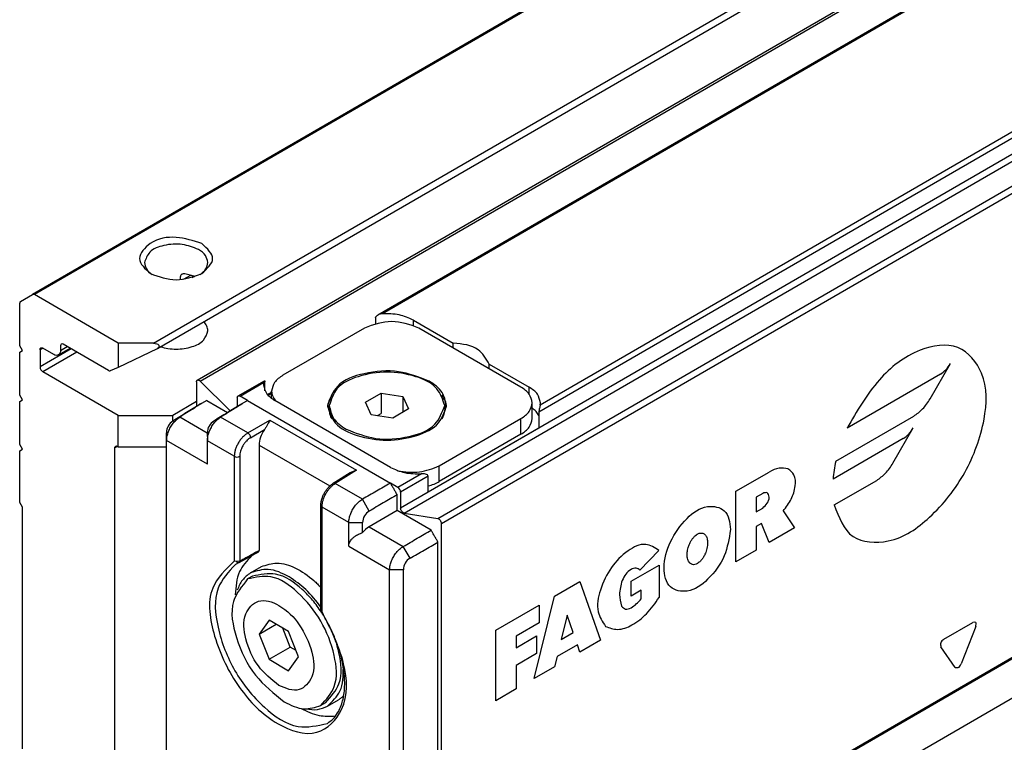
# Model space of a CAD drawing. Header units: millimetres. Extents: x -418 to 2750, y -1084 to 1393.
# Tile 36 of 74: x 643 to 694, y -1051 to -1013. Entities that reach past the tile are written whole.
import ezdxf

# ---------------------------------------------------------------- set-up
doc = ezdxf.new("R2010")
doc.units = ezdxf.units.MM

# ---------------------------------------------------------------- blocks, each defined once
blk = doc.blocks.new('SOPORTE_SV2__33', base_point=(642.979, -1059.215))
at = {"color": 3, "linetype": 'Continuous'}
for p, q in [((649.943, -1029.934), (1085.269, -777.988)), ((686.432, -1002.636), (643.644, -1027.4)), ((686.336, -1002.759), (643.744, -1027.41)), ((651.5, -1026.611), (651.867, -1026.399)), ((644.181, -1030.191), (644.039, -1030.272)), ((645.66, -1030.231), (644.039, -1031.169)), ((645.1, -1030.315), (645.452, -1030.111)), ((645.942, -1030.395), (644.181, -1031.414)), ((648.07, -1035.296), (647.928, -1035.377))]:
    blk.add_line(p, q, dxfattribs=at)
at = {"color": 7, "linetype": 'Continuous'}
for p, q in [((650.143, -1030.212), (1084.796, -778.645)), ((651.331, -1026.627), (651.331, -1026.464)), ((651.942, -1026.524), (652.049, -1026.462)), ((643.02, -1027.759), (643.644, -1027.4)), ((648.105, -1029.934), (643.744, -1027.41)), ((642.979, -1030.066), (642.979, -1027.85)), ((643.12, -1030.311), (642.979, -1030.066)), ((642.979, -1030.392), (643.12, -1030.311)), ((644.039, -1030.272), (644.039, -1031.169)), ((644.746, -1030.518), (644.181, -1030.191)), ((644.997, -1030.543), (645.598, -1030.196)), ((645.1, -1030.071), (645.1, -1030.315)), ((647.592, -1031.349), (645.241, -1029.989)), ((648.105, -1029.934), (648.105, -1031.199)), ((649.943, -1029.934), (648.105, -1029.934)), ((650.125, -1030.222), (648.105, -1031.199)), ((642.979, -1032.635), (642.979, -1030.392)), ((648.105, -1031.199), (647.682, -1031.364)), ((648.105, -1033.685), (644.181, -1031.414)), ((643.12, -1032.88), (642.979, -1032.635)), ((642.979, -1032.961), (643.12, -1032.88)), ((642.979, -1035.204), (642.979, -1032.961)), ((652.171, -1032.969), (650.934, -1033.685)), ((648.105, -1035.316), (648.105, -1033.685)), ((648.105, -1033.685), (650.934, -1033.685)), ((650.934, -1033.988), (650.934, -1033.685)), ((643.12, -1035.448), (642.979, -1035.204)), ((647.928, -1053.807), (647.928, -1035.377)), ((648.07, -1035.296), (648.105, -1035.316)), ((648.105, -1035.316), (650.611, -1035.316)), ((642.979, -1035.53), (643.12, -1035.448)), ((642.979, -1038.221), (642.979, -1035.53)), ((643.12, -1038.466), (642.979, -1038.221)), ((643.12, -1051.024), (643.12, -1038.466))]:
    blk.add_line(p, q, dxfattribs=at)
for centre, radius, start, end in [((644.322, -1031.169), 0.283, 180.0306, 239.9695), ((647.652, -1031.263), 0.106, 235.127, 286.8023)]:
    blk.add_arc(centre, radius, start, end, dxfattribs=at)
for points, knots in [([(652.454, -1024.757), (652.009, -1024.614), (651.121, -1024.328), (649.861, -1024.519), (648.938, -1025.566), (649.494, -1026.065), (649.772, -1026.315)], [0, 0, 0, 0, 1.383236, 2.765803, 3.721655, 4.680409, 4.680409, 4.680409, 4.680409]), ([(652.277, -1025.063), (651.998, -1024.955), (651.418, -1024.728), (650.53, -1024.808), (649.71, -1025.084), (649.534, -1025.544), (649.46, -1025.739)], [0, 0, 0, 0, 0.884332, 1.839193, 2.658943, 3.257962, 3.257962, 3.257962, 3.257962]), ([(652.76, -1025.739), (652.731, -1025.608), (652.666, -1025.319), (652.415, -1025.154), (652.277, -1025.063)], [0, 0, 0, 0, 0.3864353, 0.8596324, 0.8596324, 0.8596324, 0.8596324]), ([(652.449, -1026.315), (652.729, -1026.056), (653.289, -1025.538), (652.732, -1025.017), (652.454, -1024.757)], [0, 0, 0, 0, 0.959582, 1.917227, 1.917227, 1.917227, 1.917227]), ([(649.46, -1025.739), (649.484, -1025.857), (649.537, -1026.118), (649.75, -1026.278), (649.866, -1026.366)], [0, 0, 0, 0, 0.3515742, 0.7707547, 0.7707547, 0.7707547, 0.7707547]), ([(652.354, -1026.366), (652.471, -1026.278), (652.684, -1026.118), (652.737, -1025.857), (652.76, -1025.739)], [0, 0, 0, 0, 0.4191805, 0.7707547, 0.7707547, 0.7707547, 0.7707547]), ([(651.565, -1026.329), (651.537, -1026.327), (651.483, -1026.323), (651.408, -1026.347), (651.346, -1026.393), (651.336, -1026.441), (651.331, -1026.464)], [0, 0, 0, 0, 0.0833404, 0.1596423, 0.2339038, 0.3015299, 0.3015299, 0.3015299, 0.3015299]), ([(652.088, -1026.478), (652.006, -1026.446), (651.836, -1026.381), (651.658, -1026.347), (651.565, -1026.329)], [0, 0, 0, 0, 0.262115, 0.5445453, 0.5445453, 0.5445453, 0.5445453]), ([(643.02, -1027.759), (643.008, -1027.77), (642.982, -1027.794), (642.98, -1027.83), (642.979, -1027.85)], [0, 0, 0, 0, 0.0467462, 0.1038515, 0.1038515, 0.1038515, 0.1038515]), ([(643.744, -1027.41), (643.727, -1027.401), (643.694, -1027.385), (643.66, -1027.395), (643.644, -1027.4)], [0, 0, 0, 0, 0.0573272, 0.1040441, 0.1040441, 0.1040441, 0.1040441]), ([(650.304, -1030.119), (650.431, -1030.153), (650.695, -1030.224), (651.252, -1030.26), (651.889, -1030.164), (652.57, -1029.86), (652.702, -1029.461), (652.76, -1029.286)], [0, 0, 0, 0, 0.393099, 0.817655, 1.66033, 2.344422, 2.876379, 2.876379, 2.876379, 2.876379]), ([(652.76, -1029.286), (652.749, -1029.202), (652.726, -1029.026), (652.611, -1028.891), (652.55, -1028.819)], [0, 0, 0, 0, 0.2479843, 0.5215294, 0.5215294, 0.5215294, 0.5215294]), ([(644.039, -1030.272), (644.04, -1030.252), (644.042, -1030.216), (644.069, -1030.192), (644.081, -1030.181)], [0, 0, 0, 0, 0.0570879, 0.1036576, 0.1036576, 0.1036576, 0.1036576]), ([(644.081, -1030.181), (644.096, -1030.176), (644.13, -1030.165), (644.163, -1030.182), (644.181, -1030.191)], [0, 0, 0, 0, 0.0468022, 0.1042475, 0.1042475, 0.1042475, 0.1042475]), ([(645.1, -1030.315), (645.097, -1030.365), (645.092, -1030.455), (645.026, -1030.516), (644.997, -1030.543)], [0, 0, 0, 0, 0.1427199, 0.2591441, 0.2591441, 0.2591441, 0.2591441]), ([(645.241, -1029.989), (645.203, -1029.977), (645.127, -1029.954), (645.109, -1030.032), (645.1, -1030.071)], [0, 0, 0, 0, 0.1004866, 0.2007694, 0.2007694, 0.2007694, 0.2007694]), ([(649.943, -1029.934), (649.996, -1029.939), (650.091, -1029.948), (650.211, -1030.014), (650.238, -1030.143), (650.177, -1030.188), (650.143, -1030.212)], [0, 0, 0, 0, 0.159406, 0.2866763, 0.3822202, 0.4958884, 0.4958884, 0.4958884, 0.4958884]), ([(644.997, -1030.543), (644.958, -1030.555), (644.872, -1030.582), (644.791, -1030.541), (644.746, -1030.518)], [0, 0, 0, 0, 0.1170056, 0.2606188, 0.2606188, 0.2606188, 0.2606188]), ([(647.928, -1035.377), (647.93, -1035.357), (647.932, -1035.321), (647.958, -1035.297), (647.97, -1035.286)], [0, 0, 0, 0, 0.0570879, 0.1036576, 0.1036576, 0.1036576, 0.1036576]), ([(647.97, -1035.286), (647.985, -1035.281), (648.019, -1035.27), (648.052, -1035.287), (648.07, -1035.296)], [0, 0, 0, 0, 0.0468022, 0.1042475, 0.1042475, 0.1042475, 0.1042475])]:
    blk.add_open_spline(points, degree=3, knots=knots, dxfattribs=at)
for points in [[(649.772, -1026.315), (650.218, -1026.475), (651.11, -1026.794), (652.003, -1026.475), (652.449, -1026.315)], [(650.143, -1030.212), (650.14, -1030.214), (650.134, -1030.217), (650.128, -1030.221), (650.125, -1030.222)]]:
    blk.add_open_spline(points, degree=3, dxfattribs=at)
blk = doc.blocks.new('REGLA_SV2-2040__34', base_point=(650.611, -1064.371))
at = {"color": 7, "linetype": 'Continuous'}
for p, q in [((2159.575, -161.481), (661.593, -1028.475)), ((2177.359, -188.148), (664.858, -1063.545)), ((652.212, -1031.852), (688.889, -1010.624)), ((663.449, -1028.738), (665.519, -1029.935)), ((660.904, -1029.146), (656.661, -1031.602)), ((669.036, -1032.216), (663.732, -1029.146)), ((665.519, -1030.18), (665.519, -1029.935)), ((667.39, -1031.263), (667.39, -1031.018)), ((667.39, -1031.018), (669.46, -1032.216)), ((652.171, -1031.943), (652.171, -1033.22)), ((652.361, -1031.9), (653.919, -1033.456)), ((654.334, -1032.677), (655.701, -1031.886)), ((655.661, -1031.976), (655.651, -1032.093)), ((654.292, -1032.768), (654.292, -1033.225)), ((654.823, -1032.912), (654.434, -1032.687)), ((656.075, -1032.552), (655.9, -1032.653)), ((656.075, -1032.806), (656.075, -1032.42)), ((660.955, -1033.004), (661.772, -1032.532)), ((661.772, -1032.532), (661.772, -1033.592)), ((661.772, -1032.532), (662.887, -1032.705)), ((662.887, -1032.705), (662.887, -1033.523)), ((662.887, -1032.705), (663.186, -1033.35)), ((652.701, -1032.907), (653.789, -1033.537)), ((662.247, -1036.391), (656.237, -1032.912)), ((659.071, -1033.34), (659.071, -1033.177)), ((661.254, -1033.65), (660.955, -1033.004)), ((663.186, -1033.35), (662.369, -1033.823)), ((665.071, -1033.34), (665.071, -1033.177)), ((669.621, -1033.85), (669.621, -1033.034)), ((670.035, -1033.152), (670.046, -1033.035)), ((662.369, -1033.823), (661.254, -1033.65)), ((661.583, -1033.701), (661.772, -1033.592)), ((664.793, -1036.308), (669.036, -1033.853)), ((664.214, -1037.663), (669.968, -1034.333)), ((650.617, -1035.001), (650.611, -1034.588)), ((652.732, -1034.592), (652.738, -1035.005)), ((669.036, -1034.668), (664.793, -1037.124)), ((650.617, -1056.554), (650.617, -1035.001)), ((655.424, -1035.227), (655.424, -1040.704)), ((660.15, -1036.679), (659.276, -1037.221)), ((662.636, -1037.434), (662.247, -1037.209)), ((662.601, -1038.637), (662.601, -1037.822)), ((662.778, -1037.679), (662.778, -1038.506)), ((658.635, -1043.816), (658.635, -1038.37)), ((662.601, -1038.637), (661.149, -1039.477)), ((664.369, -1039.66), (662.601, -1038.637)), ((662.967, -1038.769), (664.709, -1039.046)), ((664.899, -1063.454), (664.899, -1039.31)), ((664.722, -1062.698), (664.722, -1040.273)), ((654.273, -1041.292), (654.134, -1041.258)), ((654.35, -1041.361), (654.191, -1041.437)), ((654.307, -1041.339), (654.273, -1041.292)), ((654.307, -1041.339), (654.401, -1041.32)), ((654.976, -1041.877), (655.541, -1041.55)), ((655.076, -1042.05), (654.828, -1042.193)), ((655.939, -1044.331), (655.428, -1045.055)), ((655.428, -1045.055), (656.309, -1044.546)), ((656.959, -1044.922), (655.939, -1044.331)), ((655.428, -1045.055), (655.939, -1046.37)), ((657.035, -1045.736), (656.649, -1044.742)), ((657.47, -1046.237), (656.959, -1044.922)), ((655.939, -1046.37), (657.035, -1045.736)), ((657.345, -1045.915), (657.035, -1045.736)), ((655.939, -1046.37), (656.959, -1046.961)), ((656.959, -1046.961), (657.47, -1046.237)), ((658.883, -1048.628), (658.635, -1048.771)), ((658.983, -1048.801), (659.549, -1048.474))]:
    blk.add_line(p, q, dxfattribs=at)
at = {"color": 3, "linetype": 'Continuous'}
for p, q in [((2159.536, -161.572), (661.833, -1028.404)), ((2175.279, -163.109), (662.778, -1038.506)), ((662.967, -1038.769), (2175.469, -163.372)), ((664.709, -1039.046), (2177.211, -163.649)), ((664.899, -1039.31), (2177.4, -163.912)), ((2167.739, -166.319), (670.035, -1033.152)), ((2168.089, -166.443), (669.968, -1033.518)), ((2177.4, -188.057), (664.899, -1063.454)), ((652.361, -1031.9), (688.961, -1010.716)), ((663.449, -1029.01), (663.449, -1028.738)), ((690.304, -1032.83), (691.363, -1030.994)), ((690.843, -1031.544), (685.99, -1034.353)), ((654.434, -1032.687), (655.661, -1031.976)), ((669.46, -1032.578), (669.46, -1032.216)), ((656.075, -1032.497), (655.868, -1032.617)), ((654.823, -1032.912), (662.247, -1037.209)), ((651.3, -1033.776), (650.948, -1033.978)), ((652.732, -1034.605), (651.3, -1033.776)), ((653.421, -1033.781), (653.07, -1033.983)), ((654.838, -1034.601), (653.421, -1033.781)), ((669.036, -1034.668), (669.036, -1033.853)), ((685.403, -1036.07), (689.459, -1033.722)), ((654.838, -1034.601), (655.989, -1033.935)), ((655.989, -1033.935), (660.49, -1036.54)), ((688.374, -1036.173), (689.433, -1034.337)), ((654.98, -1034.846), (655.702, -1034.428)), ((688.913, -1034.887), (685.258, -1037.003)), ((652.738, -1036.228), (650.617, -1035.001)), ((654.134, -1035.813), (652.738, -1035.005)), ((655.424, -1035.227), (659.102, -1037.356)), ((654.134, -1035.813), (654.134, -1041.258)), ((654.414, -1035.814), (654.414, -1041.259)), ((664.793, -1037.124), (664.793, -1036.308)), ((660.49, -1036.54), (659.379, -1037.229)), ((663.864, -1036.724), (662.636, -1037.434)), ((664.214, -1036.848), (662.778, -1037.679)), ((680.208, -1037.631), (681.933, -1036.632)), ((660.796, -1038.049), (659.379, -1037.229)), ((685.319, -1038.344), (687.529, -1037.065)), ((680.208, -1041.302), (680.208, -1037.631)), ((681.601, -1037.742), (681.269, -1037.934)), ((681.269, -1037.934), (681.269, -1038.699)), ((658.694, -1043.897), (658.694, -1038.452)), ((660.089, -1039.26), (658.694, -1038.452)), ((661.152, -1038.66), (660.796, -1038.049)), ((681.269, -1038.699), (681.601, -1038.507)), ((682.668, -1038.655), (683.258, -1039.537)), ((660.089, -1039.26), (660.802, -1039.263)), ((661.149, -1039.477), (662.917, -1040.5)), ((681.535, -1039.311), (681.269, -1039.464)), ((681.269, -1039.464), (681.269, -1040.688)), ((681.933, -1040.304), (681.535, -1039.311)), ((683.258, -1039.537), (681.933, -1040.304)), ((660.089, -1040.483), (662.21, -1041.711)), ((663.273, -1041.111), (662.917, -1040.5)), ((676.211, -1040.709), (675.22, -1041.742)), ((681.269, -1040.688), (680.208, -1041.302)), ((654.414, -1041.259), (654.273, -1041.292)), ((654.401, -1041.32), (654.414, -1041.259)), ((674.76, -1042.314), (676.219, -1041.469)), ((676.219, -1041.469), (676.219, -1043.152)), ((662.924, -1041.714), (662.21, -1041.711)), ((670.778, -1043.088), (672.105, -1042.321)), ((672.105, -1042.321), (673.166, -1045.378)), ((674.76, -1043.079), (674.76, -1042.314)), ((669.717, -1047.375), (670.778, -1043.088)), ((675.291, -1042.772), (674.76, -1043.079)), ((675.291, -1043.231), (675.291, -1042.772)), ((667.727, -1044.854), (669.982, -1043.549)), ((669.982, -1043.549), (669.982, -1044.467)), ((671.441, -1044.082), (671.132, -1045.332)), ((671.751, -1044.973), (671.441, -1044.082)), ((669.982, -1044.467), (668.788, -1045.158)), ((691.015, -1045.322), (692.524, -1044.449)), ((667.727, -1048.526), (667.727, -1044.854)), ((668.788, -1045.77), (669.849, -1045.156)), ((668.788, -1045.158), (668.788, -1045.77)), ((669.849, -1045.156), (669.849, -1046.074)), ((671.132, -1045.332), (671.751, -1044.973)), ((692.677, -1044.666), (691.922, -1046.61)), ((671.972, -1045.61), (670.911, -1046.225)), ((672.105, -1045.993), (671.972, -1045.61)), ((673.166, -1045.378), (672.105, -1045.993)), ((669.849, -1046.074), (668.788, -1046.688)), ((691.616, -1046.787), (690.861, -1045.717)), ((668.788, -1046.688), (668.788, -1047.912)), ((670.911, -1046.225), (670.778, -1046.76)), ((670.778, -1046.76), (669.717, -1047.375)), ((668.788, -1047.912), (667.727, -1048.526))]:
    blk.add_line(p, q, dxfattribs=at)
at = {"color": 7, "linetype": 'Continuous'}
for centre, radius, start, end in [((661.862, -1028.945), 0.541, 93.0856, 119.78), ((651.332, -1034.589), 0.721, 122.1502, 179.9256), ((653.454, -1034.593), 0.721, 122.1492, 179.9268), ((660.758, -1037.683), 1.174, 103.1814, 121.2174), ((662.495, -1037.679), 0.283, 0.03, 59.9726), ((661.504, -1039.267), 0.702, 120.1425, 179.6555), ((661.816, -1040.591), 1.298, 120.9036, 141.3587), ((663.626, -1041.718), 0.702, 120.1435, 179.6542)]:
    blk.add_arc(centre, radius, start, end, dxfattribs=at)
at = {"color": 3, "linetype": 'Continuous'}
for centre, radius, start, end in [((654.689, -1034.85), 0.291, 0.9202, 59.0799), ((654.275, -1035.567), 0.284, 240.0791, 299.3422), ((692.085, -1037.587), 6.852, 167.2099, 175.1118)]:
    blk.add_arc(centre, radius, start, end, dxfattribs=at)
at = {"color": 7, "linetype": 'Continuous'}
for points, knots in [([(661.482, -1028.607), (661.483, -1028.601), (661.484, -1028.587), (661.495, -1028.56), (661.517, -1028.533), (661.55, -1028.502), (661.577, -1028.486), (661.593, -1028.475)], [0, 0, 0, 0, 0.0161355, 0.0436323, 0.0854575, 0.1197795, 0.1788149, 0.1788149, 0.1788149, 0.1788149]), ([(663.449, -1028.738), (663.205, -1028.63), (662.691, -1028.403), (662.128, -1028.404), (661.833, -1028.404)], [0, 0, 0, 0, 0.791588, 1.666828, 1.666828, 1.666828, 1.666828]), ([(667.39, -1031.018), (667.219, -1030.735), (666.807, -1030.051), (665.995, -1029.978), (665.519, -1029.935)], [0, 0, 0, 0, 0.94613, 2.278226, 2.278226, 2.278226, 2.278226]), ([(664.263, -1031.909), (663.738, -1031.704), (662.648, -1031.279), (660.98, -1031.429), (659.439, -1031.947), (659.11, -1032.812), (658.971, -1033.177)], [0, 0, 0, 0, 1.661471, 3.455453, 4.99559, 6.12102, 6.12102, 6.12102, 6.12102]), ([(652.171, -1031.943), (652.172, -1031.923), (652.174, -1031.887), (652.2, -1031.863), (652.212, -1031.852)], [0, 0, 0, 0, 0.0570879, 0.1036576, 0.1036576, 0.1036576, 0.1036576]), ([(652.212, -1031.852), (652.236, -1031.847), (652.293, -1031.837), (652.336, -1031.877), (652.361, -1031.9)], [0, 0, 0, 0, 0.0695574, 0.1640678, 0.1640678, 0.1640678, 0.1640678]), ([(656.661, -1031.602), (656.494, -1031.712), (656.19, -1031.911), (656.111, -1032.262), (656.075, -1032.42)], [0, 0, 0, 0, 0.573572, 1.041979, 1.041979, 1.041979, 1.041979]), ([(665.071, -1033.177), (664.967, -1032.863), (664.727, -1032.132), (663.487, -1031.581), (662.071, -1031.365), (660.654, -1031.581), (659.414, -1032.132), (659.174, -1032.863), (659.071, -1033.177)], [0, 0, 0, 0, 0.956691, 2.225392, 3.743318, 5.261244, 6.529945, 7.486636, 7.486636, 7.486636, 7.486636]), ([(655.651, -1032.093), (655.687, -1032.251), (655.766, -1032.602), (656.07, -1032.802), (656.237, -1032.912)], [0, 0, 0, 0, 0.468406, 1.041979, 1.041979, 1.041979, 1.041979]), ([(655.661, -1031.976), (655.663, -1031.967), (655.667, -1031.947), (655.676, -1031.918), (655.689, -1031.898), (655.698, -1031.889), (655.701, -1031.886)], [0, 0, 0, 0, 0.0290335, 0.0618154, 0.0878657, 0.1004797, 0.1004797, 0.1004797, 0.1004797]), ([(655.701, -1031.886), (655.703, -1031.885), (655.707, -1031.884), (655.723, -1031.879), (655.727, -1031.912), (655.728, -1031.929), (655.729, -1031.937)], [0, 0, 0, 0, 0.00678221, 0.01356443, 0.04625814, 0.07032487, 0.07032487, 0.07032487, 0.07032487]), ([(655.729, -1032.413), (655.729, -1032.402), (655.729, -1032.379), (655.729, -1032.288), (655.729, -1032.14), (655.729, -1032.005), (655.729, -1031.937)], [0, 0, 0, 0, 0.0345154, 0.0690307, 0.2729026, 0.4767745, 0.4767745, 0.4767745, 0.4767745]), ([(665.171, -1033.177), (665.115, -1032.933), (664.992, -1032.388), (664.522, -1032.079), (664.263, -1031.909)], [0, 0, 0, 0, 0.72603, 1.615067, 1.615067, 1.615067, 1.615067]), ([(669.621, -1033.034), (669.586, -1032.876), (669.506, -1032.525), (669.203, -1032.325), (669.036, -1032.216)], [0, 0, 0, 0, 0.468406, 1.041979, 1.041979, 1.041979, 1.041979]), ([(670.046, -1033.035), (670.01, -1032.877), (669.931, -1032.526), (669.627, -1032.326), (669.46, -1032.216)], [0, 0, 0, 0, 0.468406, 1.041979, 1.041979, 1.041979, 1.041979]), ([(654.292, -1032.768), (654.293, -1032.748), (654.296, -1032.712), (654.322, -1032.688), (654.334, -1032.677)], [0, 0, 0, 0, 0.0570879, 0.1036576, 0.1036576, 0.1036576, 0.1036576]), ([(654.334, -1032.677), (654.349, -1032.672), (654.383, -1032.661), (654.416, -1032.678), (654.434, -1032.687)], [0, 0, 0, 0, 0.0468022, 0.1042475, 0.1042475, 0.1042475, 0.1042475]), ([(656.075, -1032.42), (656.086, -1032.513), (656.109, -1032.707), (656.229, -1032.863), (656.291, -1032.943)], [0, 0, 0, 0, 0.2757596, 0.5755628, 0.5755628, 0.5755628, 0.5755628]), ([(659.222, -1032.633), (659.157, -1032.731), (659.03, -1032.922), (658.992, -1033.149), (658.974, -1033.259)], [0, 0, 0, 0, 0.3494289, 0.6804339, 0.6804339, 0.6804339, 0.6804339]), ([(665.167, -1033.259), (665.149, -1033.149), (665.111, -1032.923), (664.985, -1032.731), (664.919, -1032.633)], [0, 0, 0, 0, 0.3296041, 0.680465, 0.680465, 0.680465, 0.680465]), ([(652.348, -1033.111), (652.232, -1033.182), (652, -1033.326), (651.651, -1033.542), (651.3, -1033.76), (651.066, -1033.905), (650.948, -1033.978)], [0, 0, 0, 0, 0.408701, 0.817402, 1.232907, 1.64645, 1.64645, 1.64645, 1.64645]), ([(652.463, -1033.055), (652.387, -1033.102), (652.235, -1033.197), (651.965, -1033.364), (651.653, -1033.557), (651.418, -1033.703), (651.3, -1033.776)], [0, 0, 0, 0, 0.268595, 0.537191, 0.953023, 1.36886, 1.36886, 1.36886, 1.36886]), ([(652.463, -1033.055), (652.443, -1033.063), (652.403, -1033.078), (652.366, -1033.1), (652.348, -1033.111)], [0, 0, 0, 0, 0.0645157, 0.1282855, 0.1282855, 0.1282855, 0.1282855]), ([(654.469, -1033.115), (654.353, -1033.187), (654.122, -1033.33), (653.772, -1033.547), (653.422, -1033.764), (653.187, -1033.91), (653.07, -1033.983)], [0, 0, 0, 0, 0.408701, 0.817402, 1.232907, 1.64645, 1.64645, 1.64645, 1.64645]), ([(654.585, -1033.06), (654.508, -1033.107), (654.356, -1033.201), (654.086, -1033.368), (653.775, -1033.562), (653.539, -1033.708), (653.421, -1033.781)], [0, 0, 0, 0, 0.268595, 0.537191, 0.953023, 1.36886, 1.36886, 1.36886, 1.36886]), ([(654.585, -1033.06), (654.564, -1033.067), (654.524, -1033.083), (654.488, -1033.104), (654.469, -1033.115)], [0, 0, 0, 0, 0.0645157, 0.1282855, 0.1282855, 0.1282855, 0.1282855]), ([(658.971, -1033.177), (659.077, -1033.502), (659.326, -1034.257), (660.607, -1034.827), (662.071, -1035.05), (663.534, -1034.827), (664.815, -1034.257), (665.064, -1033.502), (665.171, -1033.177)], [0, 0, 0, 0, 0.988581, 2.299572, 3.868095, 5.436619, 6.74761, 7.736191, 7.736191, 7.736191, 7.736191]), ([(659.071, -1033.177), (659.124, -1033.414), (659.243, -1033.941), (659.698, -1034.24), (659.949, -1034.405)], [0, 0, 0, 0, 0.70261, 1.562968, 1.562968, 1.562968, 1.562968]), ([(659.222, -1033.885), (659.178, -1033.798), (659.092, -1033.626), (659.078, -1033.434), (659.071, -1033.34)], [0, 0, 0, 0, 0.2905101, 0.5703033, 0.5703033, 0.5703033, 0.5703033]), ([(659.949, -1034.405), (660.457, -1034.603), (661.512, -1035.014), (663.125, -1034.869), (664.617, -1034.368), (664.936, -1033.531), (665.071, -1033.177)], [0, 0, 0, 0, 1.607876, 3.343987, 4.834442, 5.923568, 5.923568, 5.923568, 5.923568]), ([(665.071, -1033.34), (665.063, -1033.434), (665.049, -1033.626), (664.963, -1033.798), (664.919, -1033.885)], [0, 0, 0, 0, 0.279806, 0.5703085, 0.5703085, 0.5703085, 0.5703085]), ([(669.036, -1033.853), (669.203, -1033.743), (669.506, -1033.543), (669.586, -1033.192), (669.621, -1033.034)], [0, 0, 0, 0, 0.573572, 1.041979, 1.041979, 1.041979, 1.041979]), ([(669.968, -1033.693), (669.924, -1033.622), (669.833, -1033.47), (669.694, -1033.359), (669.621, -1033.3)], [0, 0, 0, 0, 0.2489913, 0.5274307, 0.5274307, 0.5274307, 0.5274307]), ([(670.035, -1033.152), (670.03, -1033.179), (670.02, -1033.232), (670, -1033.323), (669.977, -1033.418), (669.971, -1033.487), (669.968, -1033.518)], [0, 0, 0, 0, 0.0824598, 0.1631308, 0.2800658, 0.3724617, 0.3724617, 0.3724617, 0.3724617]), ([(650.617, -1035.001), (650.619, -1034.961), (650.621, -1034.879), (650.649, -1034.72), (650.709, -1034.524), (650.814, -1034.302), (650.949, -1034.097), (651.084, -1033.945), (651.203, -1033.841), (651.268, -1033.797), (651.3, -1033.776)], [0, 0, 0, 0, 0.118568, 0.244947, 0.483476, 0.732085, 0.979995, 1.217224, 1.338664, 1.452747, 1.452747, 1.452747, 1.452747]), ([(652.738, -1035.005), (652.74, -1034.966), (652.743, -1034.884), (652.77, -1034.725), (652.83, -1034.528), (652.936, -1034.306), (653.07, -1034.101), (653.205, -1033.95), (653.324, -1033.846), (653.389, -1033.802), (653.421, -1033.781)], [0, 0, 0, 0, 0.118568, 0.244947, 0.483476, 0.732085, 0.979995, 1.217224, 1.338664, 1.452747, 1.452747, 1.452747, 1.452747]), ([(669.036, -1034.668), (669.203, -1034.558), (669.506, -1034.359), (669.586, -1034.007), (669.621, -1033.85)], [0, 0, 0, 0, 0.573572, 1.041979, 1.041979, 1.041979, 1.041979]), ([(655.989, -1033.935), (655.967, -1033.97), (655.922, -1034.042), (655.856, -1034.164), (655.786, -1034.296), (655.729, -1034.385), (655.702, -1034.428)], [0, 0, 0, 0, 0.1232851, 0.255547, 0.4171181, 0.5711205, 0.5711205, 0.5711205, 0.5711205]), ([(655.702, -1034.428), (655.623, -1034.558), (655.472, -1034.804), (655.439, -1035.091), (655.424, -1035.227)], [0, 0, 0, 0, 0.4491781, 0.8550922, 0.8550922, 0.8550922, 0.8550922]), ([(652.738, -1036.228), (652.738, -1036.127), (652.738, -1035.923), (652.738, -1035.617), (652.738, -1035.311), (652.738, -1035.107), (652.738, -1035.005)], [0, 0, 0, 0, 0.305808, 0.611616, 0.917424, 1.223231, 1.223231, 1.223231, 1.223231]), ([(662.247, -1036.391), (662.491, -1036.498), (663.006, -1036.725), (663.568, -1036.724), (663.864, -1036.724)], [0, 0, 0, 0, 0.791588, 1.666828, 1.666828, 1.666828, 1.666828]), ([(662.625, -1036.562), (663.007, -1036.617), (663.754, -1036.725), (664.452, -1036.445), (664.793, -1036.308)], [0, 0, 0, 0, 1.137157, 2.217641, 2.217641, 2.217641, 2.217641]), ([(664.214, -1036.848), (664.203, -1036.824), (664.177, -1036.766), (664.076, -1036.74), (663.973, -1036.721), (663.901, -1036.723), (663.864, -1036.724)], [0, 0, 0, 0, 0.076293, 0.183125, 0.285862, 0.3966881, 0.3966881, 0.3966881, 0.3966881]), ([(658.635, -1038.345), (658.639, -1038.299), (658.646, -1038.194), (658.682, -1038.037), (658.741, -1037.875), (658.817, -1037.718), (658.912, -1037.569), (659.017, -1037.436), (659.132, -1037.324), (659.214, -1037.264), (659.254, -1037.235)], [0, 0, 0, 0, 0.138438, 0.313458, 0.480893, 0.65648, 0.834521, 1.009443, 1.164666, 1.313746, 1.313746, 1.313746, 1.313746]), ([(659.254, -1037.235), (659.254, -1037.234), (659.258, -1037.232), (659.262, -1037.229), (659.269, -1037.225), (659.273, -1037.223), (659.276, -1037.221)], [0, 0, 0, 0, 0.00160905, 0.01287239, 0.01450569, 0.0259388, 0.0259388, 0.0259388, 0.0259388]), ([(662.247, -1037.209), (662.127, -1037.278), (661.888, -1037.417), (661.526, -1037.627), (661.162, -1037.837), (660.918, -1037.978), (660.796, -1038.049)], [0, 0, 0, 0, 0.415619, 0.831237, 1.254106, 1.676971, 1.676971, 1.676971, 1.676971]), ([(664.214, -1037.357), (664.317, -1037.327), (664.517, -1037.268), (664.702, -1037.171), (664.793, -1037.124)], [0, 0, 0, 0, 0.3193034, 0.6252407, 0.6252407, 0.6252407, 0.6252407]), ([(662.601, -1037.822), (662.481, -1037.891), (662.241, -1038.03), (661.879, -1038.239), (661.516, -1038.449), (661.273, -1038.59), (661.152, -1038.66)], [0, 0, 0, 0, 0.415619, 0.831237, 1.253775, 1.674318, 1.674318, 1.674318, 1.674318]), ([(658.635, -1038.37), (658.635, -1038.368), (658.635, -1038.364), (658.635, -1038.357), (658.635, -1038.351), (658.635, -1038.347), (658.635, -1038.345)], [0, 0, 0, 0, 0.00631368, 0.01262736, 0.01910975, 0.02559213, 0.02559213, 0.02559213, 0.02559213]), ([(660.089, -1039.26), (660.09, -1039.22), (660.093, -1039.139), (660.122, -1038.98), (660.184, -1038.784), (660.293, -1038.564), (660.433, -1038.362), (660.573, -1038.213), (660.696, -1038.112), (660.763, -1038.07), (660.796, -1038.049)], [0, 0, 0, 0, 0.118443, 0.244528, 0.482429, 0.730713, 0.979012, 1.217656, 1.340391, 1.456148, 1.456148, 1.456148, 1.456148]), ([(662.967, -1038.769), (662.918, -1038.742), (662.815, -1038.685), (662.79, -1038.568), (662.778, -1038.506)], [0, 0, 0, 0, 0.1603525, 0.3392879, 0.3392879, 0.3392879, 0.3392879]), ([(660.089, -1040.483), (660.089, -1040.381), (660.089, -1040.177), (660.089, -1039.871), (660.089, -1039.565), (660.089, -1039.361), (660.089, -1039.26)], [0, 0, 0, 0, 0.305808, 0.611616, 0.917424, 1.223231, 1.223231, 1.223231, 1.223231]), ([(660.802, -1039.78), (660.802, -1039.694), (660.802, -1039.522), (660.802, -1039.349), (660.802, -1039.263)], [0, 0, 0, 0, 0.2585172, 0.5170345, 0.5170345, 0.5170345, 0.5170345]), ([(664.709, -1039.046), (664.758, -1039.074), (664.862, -1039.131), (664.886, -1039.248), (664.899, -1039.31)], [0, 0, 0, 0, 0.1603525, 0.3392879, 0.3392879, 0.3392879, 0.3392879]), ([(660.089, -1040.483), (660.093, -1040.437), (660.1, -1040.356), (660.147, -1040.246), (660.214, -1040.143), (660.309, -1040.044), (660.422, -1039.958), (660.537, -1039.89), (660.661, -1039.83), (660.751, -1039.798), (660.802, -1039.78)], [0, 0, 0, 0, 0.135679, 0.244815, 0.353886, 0.504495, 0.652258, 0.779347, 0.90444, 1.065743, 1.065743, 1.065743, 1.065743]), ([(662.917, -1040.5), (663.039, -1040.429), (663.283, -1040.288), (663.647, -1040.078), (664.009, -1039.868), (664.249, -1039.729), (664.369, -1039.66)], [0, 0, 0, 0, 0.422865, 0.845734, 1.261353, 1.676971, 1.676971, 1.676971, 1.676971]), ([(662.21, -1041.711), (662.212, -1041.671), (662.215, -1041.59), (662.243, -1041.431), (662.305, -1041.235), (662.415, -1041.015), (662.554, -1040.813), (662.694, -1040.664), (662.817, -1040.563), (662.884, -1040.521), (662.917, -1040.5)], [0, 0, 0, 0, 0.118443, 0.244528, 0.482429, 0.730713, 0.979012, 1.217656, 1.340391, 1.456148, 1.456148, 1.456148, 1.456148]), ([(663.273, -1041.111), (663.394, -1041.041), (663.638, -1040.9), (664.001, -1040.69), (664.362, -1040.481), (664.602, -1040.342), (664.722, -1040.273)], [0, 0, 0, 0, 0.420543, 0.84308, 1.258699, 1.674318, 1.674318, 1.674318, 1.674318]), ([(655.027, -1040.991), (654.788, -1041.249), (654.264, -1041.817), (654.214, -1042.593), (654.187, -1043.016)], [0, 0, 0, 0, 1.023925, 2.252555, 2.252555, 2.252555, 2.252555]), ([(655.381, -1040.796), (655.297, -1040.842), (655.129, -1040.935), (654.876, -1041.074), (654.624, -1041.212), (654.456, -1041.305), (654.371, -1041.351)], [0, 0, 0, 0, 0.288051, 0.5761, 0.864149, 1.152201, 1.152201, 1.152201, 1.152201]), ([(655.381, -1040.796), (655.388, -1040.791), (655.399, -1040.784), (655.415, -1040.762), (655.422, -1040.736), (655.423, -1040.713), (655.424, -1040.704)], [0, 0, 0, 0, 0.0261448, 0.0375144, 0.0792944, 0.1060963, 0.1060963, 0.1060963, 0.1060963]), ([(655.541, -1041.55), (655.809, -1041.459), (656.392, -1041.262), (657.386, -1041.606), (658.044, -1042.066), (658.459, -1042.45), (658.576, -1042.571), (658.635, -1042.633)], [0, 0, 0, 0, 0.829099, 1.801441, 2.988824, 3.240338, 3.495016, 3.495016, 3.495016, 3.495016]), ([(654.976, -1041.877), (654.825, -1041.991), (654.51, -1042.227), (654.363, -1042.592), (654.287, -1042.782)], [0, 0, 0, 0, 0.555662, 1.156696, 1.156696, 1.156696, 1.156696]), ([(658.635, -1048.771), (658.913, -1048.459), (659.559, -1047.732), (659.374, -1046.025), (658.712, -1044.336), (657.577, -1042.921), (656.19, -1041.91), (655.237, -1042.108), (654.828, -1042.193)], [0, 0, 0, 0, 1.208124, 2.813658, 4.736198, 6.658738, 8.264271, 9.472395, 9.472395, 9.472395, 9.472395]), ([(656.979, -1042.077), (656.622, -1041.896), (655.973, -1041.568), (655.285, -1041.781), (654.976, -1041.877)], [0, 0, 0, 0, 1.148906, 2.08495, 2.08495, 2.08495, 2.08495]), ([(658.667, -1043.923), (658.518, -1043.706), (658.224, -1043.279), (657.488, -1042.544), (656.437, -1041.764), (655.485, -1041.964), (655.076, -1042.05)], [0, 0, 0, 0, 0.786006, 1.547783, 3.153317, 4.361441, 4.361441, 4.361441, 4.361441]), ([(658.635, -1043.653), (658.391, -1043.335), (657.921, -1042.723), (657.285, -1042.287), (656.979, -1042.077)], [0, 0, 0, 0, 1.193538, 2.29847, 2.29847, 2.29847, 2.29847]), ([(662.919, -1062.063), (662.921, -1060.467), (662.924, -1057.277), (662.923, -1052.29), (662.924, -1047.102), (662.924, -1043.51), (662.924, -1041.714)], [0, 0, 0, 0, 4.785921, 9.571838, 14.960146, 20.348455, 20.348455, 20.348455, 20.348455]), ([(654.828, -1042.193), (654.528, -1042.564), (653.815, -1043.443), (654.214, -1045.393), (655.077, -1047.252), (656.195, -1048.149), (656.732, -1048.581)], [0, 0, 0, 0, 1.374363, 3.258967, 5.456172, 7.491677, 7.491677, 7.491677, 7.491677]), ([(656.449, -1047.725), (656.816, -1047.884), (657.499, -1048.178), (658.381, -1047.196), (658.207, -1045.873), (657.593, -1044.556), (656.65, -1043.56), (655.385, -1043.126), (654.521, -1044.093), (654.697, -1045.415), (655.273, -1046.764), (656.065, -1047.412), (656.449, -1047.725)], [0, 0, 0, 0, 1.081612, 2.011886, 3.297102, 4.859806, 6.324148, 7.405858, 8.336175, 9.621289, 11.184019, 12.648433, 12.648433, 12.648433, 12.648433]), ([(658.694, -1043.897), (658.684, -1043.891), (658.671, -1043.882), (658.653, -1043.865), (658.64, -1043.844), (658.637, -1043.825), (658.635, -1043.816)], [0, 0, 0, 0, 0.0338981, 0.0468705, 0.076162, 0.104075, 0.104075, 0.104075, 0.104075]), ([(658.667, -1043.923), (658.67, -1043.919), (658.678, -1043.909), (658.688, -1043.901), (658.694, -1043.897)], [0, 0, 0, 0, 0.01701271, 0.03761628, 0.03761628, 0.03761628, 0.03761628]), ([(658.973, -1049.701), (659.077, -1049.627), (659.286, -1049.477), (659.526, -1049.149), (659.738, -1048.697), (659.878, -1048.048), (659.882, -1047.208), (659.746, -1046.424), (659.541, -1045.715), (659.303, -1045.093), (659.005, -1044.475), (658.77, -1044.092), (658.667, -1043.923)], [0, 0, 0, 0, 0.3788, 0.767813, 1.202695, 1.870778, 2.739205, 3.709509, 4.246728, 4.949933, 5.706856, 6.299214, 6.299214, 6.299214, 6.299214]), ([(658.883, -1048.628), (659.161, -1048.317), (659.81, -1047.592), (659.666, -1046.391), (659.464, -1045.568), (659.356, -1045.266), (659.301, -1045.113)], [0, 0, 0, 0, 1.208124, 2.813658, 3.288571, 3.773898, 3.773898, 3.773898, 3.773898]), ([(658.983, -1048.801), (659.234, -1048.558), (659.794, -1048.017), (659.8, -1047.231), (659.804, -1046.798)], [0, 0, 0, 0, 1.008431, 2.247146, 2.247146, 2.247146, 2.247146]), ([(656.732, -1048.581), (657.072, -1048.753), (657.688, -1049.065), (658.342, -1048.862), (658.635, -1048.771)], [0, 0, 0, 0, 1.09146, 1.980703, 1.980703, 1.980703, 1.980703]), ([(659.821, -1048.266), (659.779, -1048.305), (659.695, -1048.383), (659.597, -1048.443), (659.549, -1048.474)], [0, 0, 0, 0, 0.1718862, 0.3434, 0.3434, 0.3434, 0.3434]), ([(657.602, -1048.918), (657.908, -1049.071), (658.476, -1049.355), (659.107, -1049.328), (659.398, -1049.315)], [0, 0, 0, 0, 1.006918, 1.866422, 1.866422, 1.866422, 1.866422]), ([(657.855, -1048.947), (658.058, -1048.976), (658.448, -1049.03), (658.809, -1048.875), (658.983, -1048.801)], [0, 0, 0, 0, 0.601221, 1.157032, 1.157032, 1.157032, 1.157032])]:
    blk.add_open_spline(points, degree=3, knots=knots, dxfattribs=at)
for points in [[(661.482, -1028.607), (661.482, -1028.658), (661.482, -1028.76), (661.482, -1028.862), (661.482, -1028.913)], [(663.732, -1029.146), (663.261, -1028.977), (662.318, -1028.638), (661.375, -1028.977), (660.904, -1029.146)], [(652.701, -1032.907), (652.662, -1032.932), (652.582, -1032.981), (652.503, -1033.03), (652.463, -1033.055)], [(654.823, -1032.912), (654.783, -1032.937), (654.704, -1032.986), (654.624, -1033.035), (654.585, -1033.06)], [(669.968, -1033.518), (669.968, -1033.586), (669.968, -1033.722), (669.968, -1033.926), (669.968, -1034.129), (669.968, -1034.265), (669.968, -1034.333)], [(664.214, -1037.663), (664.214, -1037.595), (664.214, -1037.459), (664.214, -1037.255), (664.214, -1037.052), (664.214, -1036.916), (664.214, -1036.848)], [(662.247, -1037.209), (662.277, -1037.26), (662.336, -1037.362), (662.424, -1037.515), (662.512, -1037.668), (662.571, -1037.771), (662.601, -1037.822)], [(664.722, -1040.273), (664.693, -1040.222), (664.634, -1040.119), (664.545, -1039.966), (664.457, -1039.813), (664.398, -1039.711), (664.369, -1039.66)], [(662.21, -1063.264), (662.21, -1061.468), (662.21, -1057.875), (662.21, -1052.487), (662.21, -1047.099), (662.21, -1043.507), (662.21, -1041.711)]]:
    blk.add_open_spline(points, degree=3, dxfattribs=at)
at = {"color": 3, "linetype": 'Continuous'}
for points, knots in [([(685.319, -1038.344), (685.56, -1038.992), (686.036, -1040.265), (688.457, -1040.402), (690.488, -1038.965), (692.241, -1036.732), (693.207, -1034.107), (693.323, -1031.623), (691.824, -1029.81), (689.461, -1030.211), (687.445, -1031.827), (686.497, -1033.473), (685.99, -1034.353)], [0, 0, 0, 0, 1.904736, 3.747458, 6.219116, 9.193008, 12.134813, 14.531522, 16.333976, 18.298013, 20.927538, 23.948321, 23.948321, 23.948321, 23.948321]), ([(690.843, -1031.544), (690.942, -1031.474), (691.151, -1031.324), (691.29, -1031.108), (691.363, -1030.994)], [0, 0, 0, 0, 0.3622427, 0.7633866, 0.7633866, 0.7633866, 0.7633866]), ([(689.459, -1033.722), (689.62, -1033.607), (689.959, -1033.365), (690.185, -1033.014), (690.304, -1032.83)], [0, 0, 0, 0, 0.587421, 1.237924, 1.237924, 1.237924, 1.237924]), ([(688.913, -1034.887), (689.012, -1034.817), (689.221, -1034.667), (689.36, -1034.451), (689.433, -1034.337)], [0, 0, 0, 0, 0.3622427, 0.7633866, 0.7633866, 0.7633866, 0.7633866]), ([(654.838, -1034.601), (654.8, -1034.626), (654.702, -1034.688), (654.57, -1034.811), (654.442, -1034.963), (654.336, -1035.123), (654.249, -1035.295), (654.185, -1035.47), (654.142, -1035.643), (654.136, -1035.758), (654.134, -1035.813)], [0, 0, 0, 0, 0.137119, 0.348468, 0.537185, 0.730712, 0.92416, 1.112527, 1.290649, 1.455926, 1.455926, 1.455926, 1.455926]), ([(654.98, -1034.846), (654.935, -1034.875), (654.857, -1034.926), (654.754, -1035.026), (654.662, -1035.135), (654.582, -1035.255), (654.51, -1035.391), (654.457, -1035.531), (654.421, -1035.678), (654.416, -1035.77), (654.414, -1035.814)], [0, 0, 0, 0, 0.159005, 0.279071, 0.430112, 0.584954, 0.712795, 0.890337, 1.032813, 1.165001, 1.165001, 1.165001, 1.165001]), ([(682.917, -1036.467), (682.761, -1036.441), (682.416, -1036.384), (682.104, -1036.545), (681.933, -1036.632)], [0, 0, 0, 0, 0.462855, 1.021489, 1.021489, 1.021489, 1.021489]), ([(682.668, -1038.655), (682.822, -1038.455), (683.122, -1038.065), (683.314, -1037.416), (683.319, -1036.78), (683.039, -1036.562), (682.917, -1036.467)], [0, 0, 0, 0, 0.746711, 1.459661, 2.034873, 2.477654, 2.477654, 2.477654, 2.477654]), ([(687.529, -1037.065), (687.69, -1036.95), (688.029, -1036.708), (688.255, -1036.357), (688.374, -1036.173)], [0, 0, 0, 0, 0.587421, 1.237924, 1.237924, 1.237924, 1.237924]), ([(658.694, -1038.452), (658.697, -1038.387), (658.704, -1038.272), (658.747, -1038.099), (658.806, -1037.932), (658.891, -1037.759), (658.994, -1037.597), (659.105, -1037.459), (659.23, -1037.332), (659.325, -1037.266), (659.379, -1037.229)], [0, 0, 0, 0, 0.195549, 0.343925, 0.532658, 0.726279, 0.919635, 1.107718, 1.256758, 1.453146, 1.453146, 1.453146, 1.453146]), ([(659.379, -1037.229), (659.376, -1037.227), (659.37, -1037.225), (659.359, -1037.218), (659.343, -1037.214), (659.328, -1037.21), (659.316, -1037.21), (659.302, -1037.209), (659.289, -1037.215), (659.279, -1037.219), (659.276, -1037.221)], [0, 0, 0, 0, 0.009909, 0.019818, 0.0389294, 0.05742, 0.066299, 0.0751781, 0.0979137, 0.108137, 0.108137, 0.108137, 0.108137]), ([(681.601, -1038.507), (681.686, -1038.43), (681.857, -1038.275), (681.972, -1037.983), (681.863, -1037.657), (681.689, -1037.714), (681.601, -1037.742)], [0, 0, 0, 0, 0.341132, 0.681934, 0.91711, 1.152763, 1.152763, 1.152763, 1.152763]), ([(658.694, -1038.452), (658.691, -1038.45), (658.686, -1038.447), (658.675, -1038.44), (658.664, -1038.43), (658.653, -1038.419), (658.647, -1038.409), (658.64, -1038.4), (658.637, -1038.386), (658.636, -1038.375), (658.635, -1038.37)], [0, 0, 0, 0, 0.0096163, 0.0192326, 0.0377812, 0.0557459, 0.0643896, 0.0730333, 0.0893771, 0.1053861, 0.1053861, 0.1053861, 0.1053861]), ([(679.931, -1039.627), (679.886, -1039.248), (679.801, -1038.542), (678.564, -1038.287), (677.552, -1039.065), (676.755, -1040.202), (676.38, -1041.459), (676.629, -1042.714), (677.845, -1042.961), (678.855, -1042.183), (679.698, -1041.06), (679.855, -1040.094), (679.931, -1039.627)], [0, 0, 0, 0, 1.032303, 1.923031, 3.154546, 4.649763, 6.0487, 7.081097, 7.971866, 9.203285, 10.698526, 12.097533, 12.097533, 12.097533, 12.097533]), ([(678.207, -1039.86), (678.199, -1039.865), (678.181, -1039.875), (678.131, -1039.91), (678.05, -1039.979), (677.955, -1040.091), (677.866, -1040.229), (677.79, -1040.383), (677.734, -1040.542), (677.7, -1040.681), (677.684, -1040.787), (677.676, -1040.884), (677.675, -1040.994), (677.69, -1041.115), (677.722, -1041.226), (677.765, -1041.308), (677.806, -1041.36), (677.862, -1041.411), (677.95, -1041.453), (678.083, -1041.449), (678.201, -1041.399), (678.295, -1041.331), (678.386, -1041.245), (678.481, -1041.129), (678.555, -1041.005), (678.608, -1040.896), (678.647, -1040.8), (678.689, -1040.674), (678.723, -1040.525), (678.739, -1040.376), (678.737, -1040.249), (678.726, -1040.16), (678.708, -1040.077), (678.681, -1039.999), (678.64, -1039.929), (678.585, -1039.864), (678.499, -1039.805), (678.362, -1039.794), (678.27, -1039.825), (678.219, -1039.853), (678.211, -1039.858), (678.207, -1039.86)], [0, 0, 0, 0, 0.028352, 0.063327, 0.181111, 0.346188, 0.502328, 0.672224, 0.860377, 1.006377, 1.100366, 1.18306, 1.297036, 1.42925, 1.549547, 1.640427, 1.705982, 1.747002, 1.866051, 1.989173, 2.131876, 2.244908, 2.335154, 2.507418, 2.694354, 2.764512, 2.870783, 3.005837, 3.163381, 3.327321, 3.454749, 3.544973, 3.595415, 3.709477, 3.789606, 3.83761, 3.964132, 4.090169, 4.235227, 4.249399, 4.263571, 4.263571, 4.263571, 4.263571]), ([(676.211, -1040.709), (675.985, -1040.564), (675.471, -1040.235), (674.474, -1040.741), (673.678, -1041.582), (673.14, -1042.686), (672.906, -1043.839), (673.272, -1044.413), (673.429, -1044.658)], [0, 0, 0, 0, 0.758149, 1.726476, 2.960152, 4.264547, 5.397614, 6.244208, 6.244208, 6.244208, 6.244208]), ([(654.414, -1041.259), (654.486, -1041.219), (654.631, -1041.14), (654.872, -1041.007), (655.136, -1040.862), (655.328, -1040.757), (655.424, -1040.704)], [0, 0, 0, 0, 0.248054, 0.496106, 0.82419, 1.152272, 1.152272, 1.152272, 1.152272]), ([(654.134, -1041.258), (653.681, -1041.697), (652.602, -1042.742), (653.047, -1045.413), (654.237, -1047.853), (656.05, -1049.735), (658.407, -1050.565), (660.11, -1048.868), (659.936, -1046.341), (659.136, -1044.767), (658.694, -1043.897)], [0, 0, 0, 0, 1.802419, 4.293037, 7.25948, 10.02319, 12.082025, 13.829455, 16.203019, 19.135699, 19.135699, 19.135699, 19.135699]), ([(654.191, -1041.437), (653.833, -1041.825), (653.001, -1042.729), (653.228, -1044.891), (654.064, -1047.026), (655.499, -1048.814), (657.261, -1050.089), (658.459, -1049.817), (658.973, -1049.701)], [0, 0, 0, 0, 1.522734, 3.549172, 5.98237, 8.415569, 10.442007, 11.964741, 11.964741, 11.964741, 11.964741]), ([(675.22, -1041.742), (675.157, -1041.692), (675.018, -1041.582), (674.717, -1041.702), (674.468, -1041.932), (674.356, -1042.158), (674.297, -1042.275)], [0, 0, 0, 0, 0.224844, 0.500625, 0.856807, 1.246729, 1.246729, 1.246729, 1.246729]), ([(674.297, -1042.275), (674.228, -1042.518), (674.103, -1042.958), (674.218, -1043.399), (674.27, -1043.598)], [0, 0, 0, 0, 0.739618, 1.343848, 1.343848, 1.343848, 1.343848]), ([(673.429, -1044.658), (673.637, -1044.734), (674.098, -1044.903), (674.885, -1044.583), (675.627, -1044.008), (676.015, -1043.448), (676.219, -1043.152)], [0, 0, 0, 0, 0.644783, 1.42948, 2.387395, 3.457438, 3.457438, 3.457438, 3.457438]), ([(674.27, -1043.598), (674.331, -1043.668), (674.466, -1043.821), (674.656, -1043.737), (674.76, -1043.691)], [0, 0, 0, 0, 0.2530336, 0.5550233, 0.5550233, 0.5550233, 0.5550233]), ([(674.76, -1043.691), (674.854, -1043.628), (675.051, -1043.498), (675.208, -1043.322), (675.291, -1043.231)], [0, 0, 0, 0, 0.3371186, 0.7049468, 0.7049468, 0.7049468, 0.7049468]), ([(692.677, -1044.666), (692.696, -1044.581), (692.729, -1044.431), (692.585, -1044.443), (692.524, -1044.449)], [0, 0, 0, 0, 0.2036598, 0.3571808, 0.3571808, 0.3571808, 0.3571808]), ([(691.015, -1045.322), (690.95, -1045.381), (690.831, -1045.489), (690.852, -1045.645), (690.861, -1045.717)], [0, 0, 0, 0, 0.2443305, 0.4481876, 0.4481876, 0.4481876, 0.4481876]), ([(691.616, -1046.787), (691.671, -1046.8), (691.812, -1046.834), (691.88, -1046.695), (691.922, -1046.61)], [0, 0, 0, 0, 0.1536528, 0.3979015, 0.3979015, 0.3979015, 0.3979015])]:
    blk.add_open_spline(points, degree=3, knots=knots, dxfattribs=at)
blk = doc.blocks.new('CABEZA_RANURADA_REGLA_SV2__35', base_point=(650.05, -1084.13))
at = {"color": 7, "linetype": 'Continuous'}
blk.add_line((705.487, -1042.081), (677.627, -1058.206), dxfattribs=at)
blk = doc.blocks.new('REGLA_SV2-2040mm__36', base_point=(642.979, -1084.13))
for name, p in [('SOPORTE_SV2__33', (642.979, -1059.215)), ('REGLA_SV2-2040__34', (650.611, -1064.371)), ('CABEZA_RANURADA_REGLA_SV2__35', (650.05, -1084.13))]:
    blk.add_blockref(name, p)
blk = doc.blocks.new('Iso2', base_point=(714.75, -1019.8))
blk.add_blockref('REGLA_SV2-2040mm__36', (642.979, -1084.13))

msp = doc.modelspace()

# ---------------------------------------------------------------- block references
msp.add_blockref('Iso2', (714.75, -1019.8))

doc.saveas('drawing.dxf')
